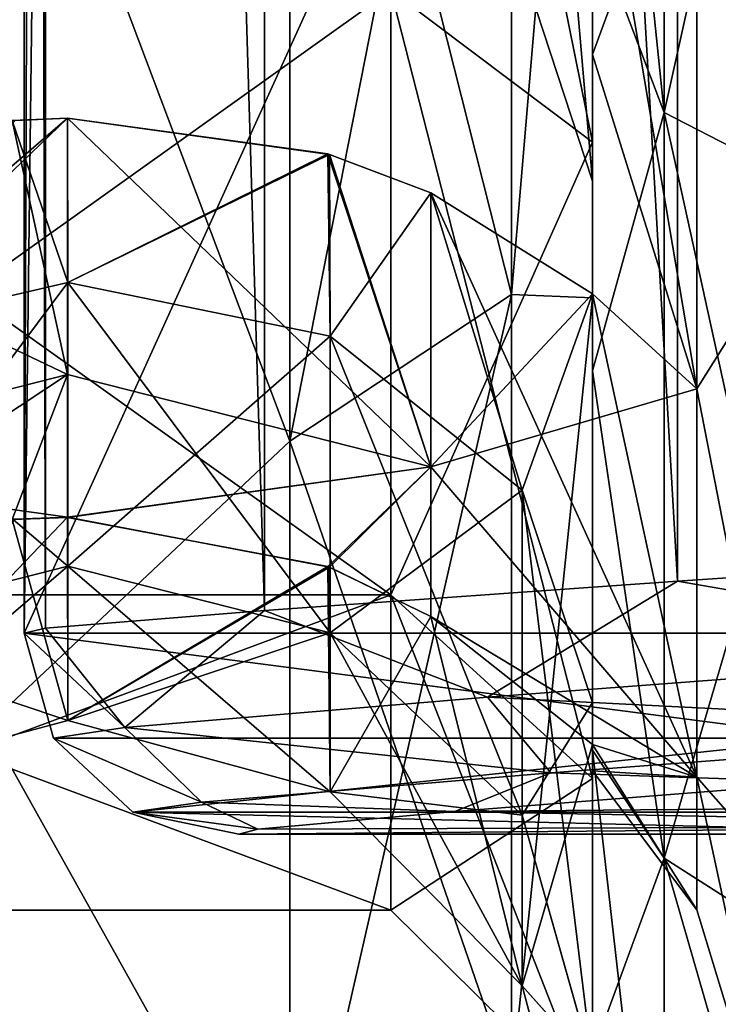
# Model space of a CAD drawing. Header units: metres. Extents: x -40 to 104, y -17 to 17.
# Tile 24 of 115: x 16.08 to 17.81, y -9.88 to -7.44. Entities that reach past the tile are written whole.
import ezdxf

# ---------------------------------------------------------------- set-up
doc = ezdxf.new("R2010")
doc.units = ezdxf.units.M
doc.layers.add('solid_122529', color=7, linetype='CONTINUOUS')

msp = doc.modelspace()

# ---------------------------------------------------------------- linework, layer by layer
at = {"layer": 'solid_122529'}
for points in [[(16.090889, -8.963816, 579.928162), (16.090889, 8.963816, 579.928162), (16.143139, 4.7, 579.43103)], [(16.143461, -8.951233, 581.341614), (16.090889, 8.963816, 579.928162), (16.090889, -8.963816, 579.928162)], [(16.143461, -8.951233, 581.341614), (16.143461, 8.951233, 581.341614), (16.090889, 8.963816, 579.928162)], [(16.686426, -8.907172, 582.867798), (16.686426, 8.907172, 582.867798), (16.143461, 8.951233, 581.341614)], [(16.143461, -8.951233, 581.341614), (16.686426, -8.907172, 582.867798), (16.143461, 8.951233, 581.341614)], [(17.710829, -8.834583, 584.160339), (17.710829, 8.834583, 584.160339), (16.686426, 8.907172, 582.867798)], [(16.686426, -8.907172, 582.867798), (17.710829, -8.834583, 584.160339), (16.686426, 8.907172, 582.867798)], [(19.098495, -8.741922, 585.048645), (19.098495, 8.741922, 585.048645), (17.710829, 8.834583, 584.160339)], [(17.710829, -8.834583, 584.160339), (19.098495, -8.741922, 585.048645), (17.710829, 8.834583, 584.160339)], [(16.090889, -8.963816, 579.928162), (16.143139, 4.7, 579.43103), (16.143139, -4.7, 579.43103)], [(16.090889, -8.963816, 579.928162), (18.024651, -4.7, 561.529602), (18.024651, -8.963816, 561.529602)], [(16.090889, -8.963816, 579.928162), (16.143139, -4.7, 579.43103), (18.024651, -4.7, 561.529602)], [(17, -5.271248, 8.202222), (17.5, -5.541327, 8.622795), (17.5, -7.745906, 6.712834)], [(17, -7.368558, 6.384892), (17, -5.271248, 8.202222), (17.5, -7.745906, 6.712834)], [(17, -5.271248, 1108.202271), (17.5, -5.541327, 1108.622803), (17.5, -7.745906, 1106.712891)], [(17, -7.368558, 1106.384888), (17, -5.271248, 1108.202271), (17.5, -7.745906, 1106.712891)], [(17.678095, -7.672081, 1108.660034), (17.678095, -5.376673, 1110.244385), (17.5, -7.203611, 1108.31311)], [(17.678095, -5.376673, 1089.755615), (17.678095, -7.672081, 1091.339966), (17.5, -5.946992, 1090.746216)], [(17.678095, -7.672081, 8.659989), (17.678095, -5.376673, 10.244394), (17.5, -7.203611, 8.313107)], [(17.678095, -5.376673, -10.244394), (17.678095, -7.672081, -8.659989), (17.5, -5.946992, -9.253789)], [(18.149515, -5.5472, 1110.569336), (17.678095, -5.376673, 1110.244385), (17.678095, -7.672081, 1108.660034)], [(18.149515, -7.915409, 1091.065308), (17.678095, -7.672081, 1091.339966), (17.678095, -5.376673, 1089.755615)], [(18.149515, -5.5472, 1089.430664), (18.149515, -7.915409, 1091.065308), (17.678095, -5.376673, 1089.755615)], [(18.149515, -5.5472, 10.569306), (17.678095, -5.376673, 10.244394), (17.678095, -7.672081, 8.659989)], [(18.149515, -7.915409, -8.934649), (17.678095, -7.672081, -8.659989), (17.678095, -5.376673, -10.244394)], [(18.149515, -5.5472, -10.569306), (18.149515, -7.915409, -8.934649), (17.678095, -5.376673, -10.244394)], [(17, -7.368558, -6.384892), (17.5, -7.745906, -6.712834), (17.5, -5.541327, -8.622795)], [(17, -7.368558, 1093.615112), (17.5, -7.745906, 1093.287109), (17.5, -5.541327, 1091.377197)], [(17.5, -5.541327, -8.622795), (17.5, -7.745906, -6.712834), (17.5, -5.748076, -9.960331)], [(17.5, -7.745906, 6.712834), (17.5, -5.541327, 8.622795), (17.5, -5.748075, 9.960332)], [(17.5, -5.541327, 1091.377197), (17.5, -7.745906, 1093.287109), (17.5, -5.748076, 1090.039673)], [(17.5, -7.745906, 1106.712891), (17.5, -5.541327, 1108.622803), (17.5, -5.748075, 1109.960327)], [(18.149515, -7.915409, 1108.934692), (18.149515, -5.5472, 1110.569336), (17.678095, -7.672081, 1108.660034)], [(18.149515, -7.915409, 8.934649), (18.149515, -5.5472, 10.569306), (17.678095, -7.672081, 8.659989)], [(17.299038, -5.692859, 10.846836), (16.749319, -5.948192, 11.333333), (16.749319, -8.487593, 9.580511)], [(17.299038, -8.123253, 9.169256), (17.299038, -5.692859, 10.846836), (16.749319, -8.487593, 9.580511)], [(17.299038, -5.692859, -10.846836), (17.299038, -8.123253, -9.169256), (16.749319, -5.948192, -11.333333)], [(17.299038, -5.692859, 1110.846802), (16.749319, -5.948192, 1111.333374), (16.749319, -8.487593, 1109.580566)], [(17.299038, -8.123253, 1109.169312), (17.299038, -5.692859, 1110.846802), (16.749319, -8.487593, 1109.580566)], [(17.299038, -5.692859, 1089.153198), (17.299038, -8.123253, 1090.830688), (16.749319, -5.948192, 1088.666626)], [(17.299038, -5.692859, -10.846836), (17.5, -5.748076, -9.960331), (17.299038, -8.123253, -9.169256)], [(17.299038, -8.123253, 9.169256), (17.5, -5.748075, 9.960332), (17.299038, -5.692859, 10.846836)], [(17.299038, -5.692859, 1089.153198), (17.5, -5.748076, 1090.039673), (17.299038, -8.123253, 1090.830688)], [(17.299038, -8.123253, 1109.169312), (17.5, -5.748075, 1109.960327), (17.299038, -5.692859, 1110.846802)], [(17.758846, -6.823649, 1106.823608), (18, -5.704078, 1108.875122), (18, -7.973166, 1106.908936)], [(17.758846, -6.823649, 1093.176392), (18, -7.973166, 1093.091064), (18, -5.704078, 1091.124878)], [(17.758846, -6.823649, 6.823649), (18, -5.704078, 8.875096), (18, -7.973166, 6.908911)], [(17.758846, -6.823649, -6.823649), (18, -7.973166, -6.908911), (18, -5.704078, -8.875096)], [(17.299038, -8.123253, 9.169256), (17.5, -8.131536, 8.131759), (17.5, -5.748075, 9.960332)], [(17.299038, -8.123253, 1109.169312), (17.5, -8.131536, 1108.131714), (17.5, -5.748075, 1109.960327)], [(17.299038, -8.123253, -9.169256), (17.5, -5.748076, -9.960331), (17.5, -8.131537, -8.131758)], [(17.299038, -8.123253, 1090.830688), (17.5, -5.748076, 1090.039673), (17.5, -8.131537, 1091.868286)], [(17.5, -7.745906, 6.712834), (17.5, -5.748075, 9.960332), (17.5, -8.131536, 8.131759)], [(17.5, -7.745906, 1106.712891), (17.5, -5.748075, 1109.960327), (17.5, -8.131536, 1108.131714)], [(17.5, -7.745906, -6.712834), (17.5, -8.131537, -8.131758), (17.5, -5.748076, -9.960331)], [(17.5, -7.745906, 1093.287109), (17.5, -8.131537, 1091.868286), (17.5, -5.748076, 1090.039673)], [(17.5, -7.842124, 1092.942749), (17.325731, -7.310009, 1093.323608), (17.325832, -5.81913, 1091.990601)], [(17.5, -7.842124, -7.057311), (17.325731, -7.310009, -6.676348), (17.325832, -5.81913, -8.009347)], [(17.5, -6.20119, 1091.464844), (17.5, -7.842124, 1092.942749), (17.325832, -5.81913, 1091.990601)], [(17.5, -6.20119, -8.535209), (17.5, -7.842124, -7.057311), (17.325832, -5.81913, -8.009347)], [(16.749319, -8.487593, 9.580511), (16.749319, -5.948192, 11.333333), (16, -6.499997, 11.258332)], [(16.749319, -5.948192, -11.333333), (16.749319, -8.487593, -9.580511), (16, -6.499997, -11.258332)], [(16.749319, -8.487593, 1109.580566), (16.749319, -5.948192, 1111.333374), (16, -6.499997, 1111.258301)], [(16.749319, -5.948192, 1088.666626), (16.749319, -8.487593, 1090.419434), (16, -6.499997, 1088.741699)], [(17.299038, -8.123253, -9.169256), (16.749319, -8.487593, -9.580511), (16.749319, -5.948192, -11.333333)], [(17.299038, -8.123253, 1090.830688), (16.749319, -8.487593, 1090.419434), (16.749319, -5.948192, 1088.666626)], [(17.678095, -7.672081, 1091.339966), (17.5, -7.203611, 1091.68689), (17.5, -5.946992, 1090.746216)], [(17.678095, -7.672081, -8.659989), (17.5, -7.203611, -8.313107), (17.5, -5.946992, -9.253789)], [(17.5, -6.201273, 1108.535156), (17.325731, -7.310009, 1106.676392), (17.5, -7.842124, 1107.057251)], [(17.5, -6.201273, 8.535148), (17.325731, -7.310009, 6.676348), (17.5, -7.842124, 7.057311)], [(17.5, -7.203611, 1091.68689), (17.5, -7.842124, 1092.942749), (17.5, -6.20119, 1091.464844)], [(17.5, -7.203611, -8.313107), (17.5, -7.842124, -7.057311), (17.5, -6.20119, -8.535209)], [(17.5, -7.203611, 1108.31311), (17.5, -6.201273, 1108.535156), (17.5, -7.842124, 1107.057251)], [(17.5, -7.203611, 8.313107), (17.5, -6.201273, 8.535148), (17.5, -7.842124, 7.057311)], [(16.749319, -8.487593, 9.580511), (16, -6.499997, 11.258332), (16, -9.192387, 9.192389)], [(16.749319, -8.487593, -9.580511), (16, -9.192387, -9.192389), (16, -6.499997, -11.258332)], [(16.749319, -8.487593, 1109.580566), (16, -6.499997, 1111.258301), (16, -9.192387, 1109.192383)], [(16.749319, -8.487593, 1090.419434), (16, -9.192387, 1090.807617), (16, -6.499997, 1088.741699)], [(17.5, -6.82864, 1093.679077), (17.325731, -7.310009, 1093.323608), (17.5, -7.842124, 1092.942749)], [(17.5, -6.82864, 1106.320923), (17.5, -7.842124, 1107.057251), (17.325731, -7.310009, 1106.676392)], [(17.5, -6.82864, -6.320972), (17.325731, -7.310009, -6.676348), (17.5, -7.842124, -7.057311)], [(17.5, -6.82864, 6.320972), (17.5, -7.842124, 7.057311), (17.325731, -7.310009, 6.676348)], [(17.758846, -6.823649, 1106.823608), (17.758846, -8.357229, 1104.825073), (17.5, -6.82864, 1106.320923)], [(17.758846, -6.823649, 1093.176392), (17.5, -6.82864, 1093.679077), (17.5, -7.527967, 1094.53064)], [(17.758846, -8.357229, 1095.174927), (17.758846, -6.823649, 1093.176392), (17.5, -7.527967, 1094.53064)], [(17.758846, -6.823649, 6.823649), (17.758846, -8.357229, 4.825048), (17.5, -6.82864, 6.320972)], [(17.758846, -6.823649, -6.823649), (17.5, -6.82864, -6.320972), (17.5, -7.527967, -5.469388)], [(17.758846, -8.357229, -4.825048), (17.758846, -6.823649, -6.823649), (17.5, -7.527967, -5.469388)], [(17.5, -7.527967, 1094.53064), (17.5, -6.82864, 1093.679077), (17.5, -7.842124, 1092.942749)], [(17.5, -6.82864, 1106.320923), (17.5, -7.527967, 1105.46936), (17.5, -7.842124, 1107.057251)], [(17.758846, -8.357229, 1104.825073), (17.5, -7.527967, 1105.46936), (17.5, -6.82864, 1106.320923)], [(17.5, -7.527967, -5.469388), (17.5, -6.82864, -6.320972), (17.5, -7.842124, -7.057311)], [(17.5, -6.82864, 6.320972), (17.5, -7.527967, 5.469388), (17.5, -7.842124, 7.057311)], [(17.758846, -8.357229, 4.825048), (17.5, -7.527967, 5.469388), (17.5, -6.82864, 6.320972)], [(17.758846, -6.823649, 1106.823608), (18, -7.973166, 1106.908936), (17.758846, -8.357229, 1104.825073)], [(17.758846, -8.357229, 1095.174927), (18, -7.973166, 1093.091064), (17.758846, -6.823649, 1093.176392)], [(17.758846, -6.823649, 6.823649), (18, -7.973166, 6.908911), (17.758846, -8.357229, 4.825048)], [(17.758846, -8.357229, -4.825048), (18, -7.973166, -6.908911), (17.758846, -6.823649, -6.823649)], [(17.5, -7.203611, 1091.68689), (17.5, -8.313107, 1092.796387), (17.5, -7.842124, 1092.942749)], [(17.5, -8.313107, 1107.203613), (17.5, -7.203611, 1108.31311), (17.5, -7.842124, 1107.057251)], [(17.678095, -7.672081, 1108.660034), (17.5, -7.203611, 1108.31311), (17.5, -8.313107, 1107.203613)], [(17.678095, -7.672081, 1091.339966), (17.5, -8.313107, 1092.796387), (17.5, -7.203611, 1091.68689)], [(17.5, -7.203611, -8.313107), (17.5, -8.313107, -7.203611), (17.5, -7.842124, -7.057311)], [(17.5, -8.313107, 7.203611), (17.5, -7.203611, 8.313107), (17.5, -7.842124, 7.057311)], [(17.678095, -7.672081, 8.659989), (17.5, -7.203611, 8.313107), (17.5, -8.313107, 7.203611)], [(17.678095, -7.672081, -8.659989), (17.5, -8.313107, -7.203611), (17.5, -7.203611, -8.313107)], [(14.9, -7.368558, 6.384892), (17, -7.368558, 6.384892), (17, -8.868912, 4.050296)], [(14.9, -8.868912, 4.050296), (14.9, -7.368558, 6.384892), (17, -8.868912, 4.050296)], [(14.9, -8.868912, -4.050296), (17, -8.868912, -4.050296), (17, -7.368558, -6.384892)], [(14.9, -7.368558, -6.384892), (14.9, -8.868912, -4.050296), (17, -7.368558, -6.384892)], [(14.9, -7.368558, 1106.384888), (17, -7.368558, 1106.384888), (17, -8.868912, 1104.050293)], [(14.9, -8.868912, 1104.050293), (14.9, -7.368558, 1106.384888), (17, -8.868912, 1104.050293)], [(14.9, -8.868912, 1095.949707), (17, -8.868912, 1095.949707), (17, -7.368558, 1093.615112)], [(14.9, -7.368558, 1093.615112), (14.9, -8.868912, 1095.949707), (17, -7.368558, 1093.615112)], [(17, -7.368558, 6.384892), (17.5, -7.745906, 6.712834), (17.5, -9.323927, 4.257521)], [(17, -8.868912, 4.050296), (17, -7.368558, 6.384892), (17.5, -9.323927, 4.257521)], [(17, -7.368558, -6.384892), (17, -8.868912, -4.050296), (17.5, -7.745906, -6.712834)], [(17, -7.368558, 1106.384888), (17.5, -7.745906, 1106.712891), (17.5, -9.323927, 1104.257568)], [(17, -8.868912, 1104.050293), (17, -7.368558, 1106.384888), (17.5, -9.323927, 1104.257568)], [(17, -7.368558, 1093.615112), (17, -8.868912, 1095.949707), (17.5, -7.745906, 1093.287109)], [(17.5, -8.121767, 1095.458862), (17.5, -7.527967, 1094.53064), (17.5, -7.842124, 1092.942749)], [(17.5, -7.527967, 1105.46936), (17.5, -8.121767, 1104.541138), (17.5, -7.842124, 1107.057251)], [(17.758846, -8.357229, 1104.825073), (17.5, -8.121767, 1104.541138), (17.5, -7.527967, 1105.46936)], [(17.758846, -8.357229, 1095.174927), (17.5, -7.527967, 1094.53064), (17.5, -8.121767, 1095.458862)], [(17.5, -8.121767, -4.541135), (17.5, -7.527967, -5.469388), (17.5, -7.842124, -7.057311)], [(17.5, -7.527967, 5.469388), (17.5, -8.121767, 4.541135), (17.5, -7.842124, 7.057311)], [(17.758846, -8.357229, 4.825048), (17.5, -8.121767, 4.541135), (17.5, -7.527967, 5.469388)], [(17.758846, -8.357229, -4.825048), (17.5, -7.527967, -5.469388), (17.5, -8.121767, -4.541135)], [(16.198603, -7.685857, 1095.817749), (16.068468, -7.691449, 1095.817871), (15.3, -8.551188, 1097.221558)], [(16.198114, -8.321862, 1097.296143), (16.198603, -7.685857, 1095.817749), (15.3, -8.551188, 1097.221558)], [(16.198603, -7.685857, -4.182304), (16.068468, -7.691449, -4.182155), (15.3, -8.551188, -2.778449)], [(16.198114, -8.321862, -2.703853), (16.198603, -7.685857, -4.182304), (15.3, -8.551188, -2.778449)], [(16.06085, -7.692019, 1104.182373), (16.198114, -8.321813, 1102.703979), (15.3, -7.89396, 1104.304443)], [(16.06085, -7.692019, 4.182322), (16.198114, -8.321813, 2.704005), (15.3, -7.89396, 4.304414)], [(16.198603, -7.685857, 1095.817749), (16.198772, -8.093658, 1095.521362), (15.55, -8.243884, 1095.433228)], [(16.198603, -7.685857, 1095.817749), (15.55, -8.243884, 1095.433228), (16.068468, -7.691449, 1095.817871)], [(16.198603, -7.685857, -4.182304), (16.198772, -8.093658, -4.478594), (15.55, -8.243884, -4.566741)], [(16.198603, -7.685857, -4.182304), (15.55, -8.243884, -4.566741), (16.068468, -7.691449, -4.182155)], [(16.06085, -7.692019, 1104.182373), (15.55, -8.243884, 1104.566772), (16.198774, -8.093656, 1104.478638)], [(16.06085, -7.692019, 4.182322), (15.55, -8.243884, 4.566741), (16.198774, -8.093656, 4.478592)], [(16.06085, -7.692019, 1104.182373), (16.198774, -8.093656, 1104.478638), (16.198313, -7.685868, 1104.182251)], [(16.06085, -7.692019, 1104.182373), (16.198313, -7.685868, 1104.182251), (16.198114, -8.321813, 1102.703979)], [(16.06085, -7.692019, 4.182322), (16.198774, -8.093656, 4.478592), (16.198313, -7.685868, 4.182303)], [(16.06085, -7.692019, 4.182322), (16.198313, -7.685868, 4.182303), (16.198114, -8.321813, 2.704005)], [(16.198114, -8.321862, 1097.296143), (17.099184, -8.550747, 1097.22168), (16.198603, -7.685857, 1095.817749)], [(16.198114, -8.321862, -2.703853), (17.099184, -8.550747, -2.778282), (16.198603, -7.685857, -4.182304)], [(16.198313, -7.685868, 1104.182251), (17.099184, -8.550733, 1102.77832), (16.198114, -8.321813, 1102.703979)], [(16.198313, -7.685868, 4.182303), (17.099184, -8.550733, 2.778325), (16.198114, -8.321813, 2.704005)], [(16.843855, -7.774857, 1104.267822), (16.198313, -7.685868, 1104.182251), (16.198774, -8.093656, 1104.478638)], [(16.843855, -7.774857, 1104.267822), (17.099184, -8.550733, 1102.77832), (16.198313, -7.685868, 1104.182251)], [(16.843855, -7.774857, 4.267851), (16.198313, -7.685868, 4.182303), (16.198774, -8.093656, 4.478592)], [(16.843855, -7.774857, 4.267851), (17.099184, -8.550733, 2.778325), (16.198313, -7.685868, 4.182303)], [(16.847637, -7.775996, 1095.731201), (16.198772, -8.093658, 1095.521362), (16.198603, -7.685857, 1095.817749)], [(16.847637, -7.775996, 1095.731201), (16.198603, -7.685857, 1095.817749), (17.099184, -8.550747, 1097.22168)], [(16.847637, -7.775996, -4.268802), (16.198772, -8.093658, -4.478594), (16.198603, -7.685857, -4.182304)], [(16.847637, -7.775996, -4.268802), (16.198603, -7.685857, -4.182304), (17.099184, -8.550747, -2.778282)], [(17.678095, -9.521615, 1106.572266), (17.678095, -7.672081, 1108.660034), (17.5, -8.313107, 1107.203613)], [(17.678095, -7.672081, 1091.339966), (17.678095, -9.521615, 1093.427734), (17.5, -8.313107, 1092.796387)], [(17.678095, -9.521615, 6.572297), (17.678095, -7.672081, 8.659989), (17.5, -8.313107, 7.203611)], [(17.678095, -7.672081, -8.659989), (17.678095, -9.521615, -6.572297), (17.5, -8.313107, -7.203611)], [(18.149515, -7.915409, 1108.934692), (17.678095, -7.672081, 1108.660034), (17.678095, -9.521615, 1106.572266)], [(18.149515, -9.823603, 1093.219238), (17.678095, -9.521615, 1093.427734), (17.678095, -7.672081, 1091.339966)], [(18.149515, -7.915409, 1091.065308), (18.149515, -9.823603, 1093.219238), (17.678095, -7.672081, 1091.339966)], [(18.149515, -7.915409, 8.934649), (17.678095, -7.672081, 8.659989), (17.678095, -9.521615, 6.572297)], [(18.149515, -9.823603, -6.780744), (17.678095, -9.521615, -6.572297), (17.678095, -7.672081, -8.659989)], [(18.149515, -7.915409, -8.934649), (18.149515, -9.823603, -6.780744), (17.678095, -7.672081, -8.659989)], [(17, -8.868912, -4.050296), (17.5, -9.323927, -4.257521), (17.5, -7.745906, -6.712834)], [(17, -8.868912, 1095.949707), (17.5, -9.323927, 1095.742432), (17.5, -7.745906, 1093.287109)], [(17.5, -7.745906, -6.712834), (17.5, -9.323927, -4.257521), (17.5, -8.131537, -8.131758)], [(17.5, -9.323927, 4.257521), (17.5, -7.745906, 6.712834), (17.5, -8.131536, 8.131759)], [(17.5, -7.745906, 1093.287109), (17.5, -9.323927, 1095.742432), (17.5, -8.131537, 1091.868286)], [(17.5, -9.323927, 1104.257568), (17.5, -7.745906, 1106.712891), (17.5, -8.131536, 1108.131714)], [(16.847637, -7.775996, 1095.731201), (16.849409, -8.226948, 1095.403564), (16.198772, -8.093658, 1095.521362)], [(16.847637, -7.775996, -4.268802), (16.849409, -8.226948, -4.596494), (16.198772, -8.093658, -4.478594)], [(16.843855, -7.774857, 1104.267822), (16.198774, -8.093656, 1104.478638), (16.849407, -8.226948, 1104.596436)], [(16.843855, -7.774857, 4.267851), (16.198774, -8.093656, 4.478592), (16.849407, -8.226948, 4.596495)], [(16.843855, -7.774857, 1104.267822), (16.849407, -8.226948, 1104.596436), (17.099577, -7.870931, 1104.345947)], [(16.843855, -7.774857, 1104.267822), (17.099577, -7.870931, 1104.345947), (17.099184, -8.550733, 1102.77832)], [(16.843855, -7.774857, 4.267851), (16.849407, -8.226948, 4.596495), (17.099577, -7.870931, 4.345931)], [(16.843855, -7.774857, 4.267851), (17.099577, -7.870931, 4.345931), (17.099184, -8.550733, 2.778325)], [(16.847637, -7.775996, 1095.731201), (17.099566, -7.870922, 1095.654053), (16.849409, -8.226948, 1095.403564)], [(16.847637, -7.775996, 1095.731201), (17.099184, -8.550747, 1097.22168), (17.099566, -7.870922, 1095.654053)], [(16.847637, -7.775996, -4.268802), (17.099566, -7.870922, -4.345924), (16.849409, -8.226948, -4.596494)], [(16.847637, -7.775996, -4.268802), (17.099184, -8.550747, -2.778282), (17.099566, -7.870922, -4.345924)], [(17.5, -8.121767, 1095.458862), (17.5, -7.842124, 1092.942749), (17.5, -8.313107, 1092.796387)], [(17.5, -8.121767, 1104.541138), (17.5, -8.313107, 1107.203613), (17.5, -7.842124, 1107.057251)], [(17.5, -8.121767, -4.541135), (17.5, -7.842124, -7.057311), (17.5, -8.313107, -7.203611)], [(17.5, -8.121767, 4.541135), (17.5, -8.313107, 7.203611), (17.5, -7.842124, 7.057311)], [(17.099577, -7.870931, 1104.345947), (16.849407, -8.226948, 1104.596436), (17.325731, -8.608501, 1104.88916)], [(17.099577, -7.870931, 4.345931), (16.849407, -8.226948, 4.596495), (17.325731, -8.608501, 4.889127)], [(17.099566, -7.870922, 1095.654053), (17.325731, -8.608501, 1095.11084), (16.849409, -8.226948, 1095.403564)], [(17.099566, -7.870922, -4.345924), (17.325731, -8.608501, -4.889127), (16.849409, -8.226948, -4.596494)], [(17.099566, -7.870922, 1095.654053), (17.099184, -8.550747, 1097.22168), (17.5, -8.121767, 1095.458862)], [(17.099566, -7.870922, -4.345924), (17.099184, -8.550747, -2.778282), (17.5, -8.121767, -4.541135)], [(17.758846, -9.321278, 1102.497681), (17.099184, -8.550733, 1102.77832), (17.099577, -7.870931, 1104.345947)], [(17.758846, -9.321278, 2.497629), (17.099184, -8.550733, 2.778325), (17.099577, -7.870931, 4.345931)], [(17.099566, -7.870922, 1095.654053), (17.5, -8.121767, 1095.458862), (17.325731, -8.608501, 1095.11084)], [(17.099566, -7.870922, -4.345924), (17.5, -8.121767, -4.541135), (17.325731, -8.608501, -4.889127)], [(17.099577, -7.870931, 1104.345947), (17.325731, -8.608501, 1104.88916), (17.5, -8.121767, 1104.541138)], [(17.758846, -9.321278, 1102.497681), (17.099577, -7.870931, 1104.345947), (17.5, -8.121767, 1104.541138)], [(17.099577, -7.870931, 4.345931), (17.325731, -8.608501, 4.889127), (17.5, -8.121767, 4.541135)], [(17.758846, -9.321278, 2.497629), (17.099577, -7.870931, 4.345931), (17.5, -8.121767, 4.541135)], [(16.198114, -8.321813, 1102.703979), (15.3, -8.551188, 1102.778442), (15.3, -7.89396, 1104.304443)], [(16.198114, -8.321813, 2.704005), (15.3, -8.551188, 2.778449), (15.3, -7.89396, 4.304414)], [(18.149515, -9.823603, 1106.780762), (18.149515, -7.915409, 1108.934692), (17.678095, -9.521615, 1106.572266)], [(18.149515, -9.823603, 6.780744), (18.149515, -7.915409, 8.934649), (17.678095, -9.521615, 6.572297)], [(17.758846, -8.357229, 1104.825073), (18, -7.973166, 1106.908936), (18, -9.5966, 1104.382813)], [(17.758846, -8.357229, 1095.174927), (18, -9.5966, 1095.617188), (18, -7.973166, 1093.091064)], [(17.758846, -8.357229, 4.825048), (18, -7.973166, 6.908911), (18, -9.5966, 4.382777)], [(17.758846, -8.357229, -4.825048), (18, -9.5966, -4.382777), (18, -7.973166, -6.908911)], [(16.198774, -8.093656, 1104.478638), (15.55, -8.243884, 1104.566772), (15.55, -8.963007, 1102.912231)], [(16.198639, -8.797369, 1102.858398), (16.198774, -8.093656, 1104.478638), (15.55, -8.963007, 1102.912231)], [(16.198774, -8.093656, 4.478592), (15.55, -8.243884, 4.566741), (15.55, -8.963007, 2.912258)], [(16.198639, -8.797369, 2.858427), (16.198774, -8.093656, 4.478592), (15.55, -8.963007, 2.912258)], [(16.198772, -8.093658, 1095.521362), (16.198639, -8.797362, 1097.141602), (15.55, -8.243884, 1095.433228)], [(16.198772, -8.093658, -4.478594), (16.198639, -8.797362, -2.858448), (15.55, -8.243884, -4.566741)], [(16.198639, -8.797369, 1102.858398), (16.849407, -8.226948, 1104.596436), (16.198774, -8.093656, 1104.478638)], [(16.198639, -8.797369, 2.858427), (16.849407, -8.226948, 4.596495), (16.198774, -8.093656, 4.478592)], [(16.849411, -8.962682, 1097.087891), (16.198639, -8.797362, 1097.141602), (16.198772, -8.093658, 1095.521362)], [(16.849411, -8.962682, -2.912159), (16.198639, -8.797362, -2.858448), (16.198772, -8.093658, -4.478594)], [(16.849411, -8.962682, 1097.087891), (16.198772, -8.093658, 1095.521362), (16.849409, -8.226948, 1095.403564)], [(16.849411, -8.962682, -2.912159), (16.198772, -8.093658, -4.478594), (16.849409, -8.226948, -4.596494)], [(17.299038, -8.123253, 9.169256), (16.749319, -8.487593, 9.580511), (16.749319, -10.533725, 7.270905)], [(17.299038, -10.081553, 6.958793), (17.299038, -8.123253, 9.169256), (16.749319, -10.533725, 7.270905)], [(17.299038, -8.123253, -9.169256), (17.299038, -10.081553, -6.958793), (16.749319, -8.487593, -9.580511)], [(17.299038, -8.123253, 1109.169312), (16.749319, -8.487593, 1109.580566), (16.749319, -10.533725, 1107.270874)], [(17.299038, -10.081553, 1106.95874), (17.299038, -8.123253, 1109.169312), (16.749319, -10.533725, 1107.270874)], [(17.299038, -8.123253, 1090.830688), (17.299038, -10.081553, 1093.04126), (16.749319, -8.487593, 1090.419434)], [(17.758846, -8.357229, 1095.174927), (17.5, -8.121767, 1095.458862), (17.099184, -8.550747, 1097.22168)], [(17.758846, -8.357229, -4.825048), (17.5, -8.121767, -4.541135), (17.099184, -8.550747, -2.778282)], [(17.299038, -8.123253, -9.169256), (17.5, -8.131537, -8.131758), (17.299038, -10.081553, -6.958793)], [(17.299038, -10.081553, 6.958793), (17.5, -8.131536, 8.131759), (17.299038, -8.123253, 9.169256)], [(17.299038, -8.123253, 1090.830688), (17.5, -8.131537, 1091.868286), (17.299038, -10.081553, 1093.04126)], [(17.299038, -10.081553, 1106.95874), (17.5, -8.131536, 1108.131714), (17.299038, -8.123253, 1109.169312)], [(17.299038, -10.081553, 6.958793), (17.5, -9.958553, 5.75096), (17.5, -8.131536, 8.131759)], [(17.299038, -10.081553, 1106.95874), (17.5, -9.958553, 1105.750977), (17.5, -8.131536, 1108.131714)], [(17.299038, -10.081553, -6.958793), (17.5, -8.131537, -8.131758), (17.5, -9.958554, -5.750959)], [(17.299038, -10.081553, 1093.04126), (17.5, -8.131537, 1091.868286), (17.5, -9.958554, 1094.249023)], [(17.5, -8.121767, 1095.458862), (17.5, -9.135251, 1094.722534), (17.325731, -8.608501, 1095.11084)], [(17.5, -8.121767, 1104.541138), (17.325731, -8.608501, 1104.88916), (17.5, -9.135251, 1105.277466)], [(17.5, -8.121767, -4.541135), (17.5, -9.135251, -5.277473), (17.325731, -8.608501, -4.889127)], [(17.5, -8.121767, 4.541135), (17.325731, -8.608501, 4.889127), (17.5, -9.135251, 5.277473)], [(17.5, -8.121767, 1095.458862), (17.5, -8.313107, 1092.796387), (17.5, -9.135251, 1094.722534)], [(17.5, -8.121767, 1104.541138), (17.5, -9.135251, 1105.277466), (17.5, -8.313107, 1107.203613)], [(17.758846, -8.357229, 1104.825073), (17.758846, -9.321278, 1102.497681), (17.5, -8.121767, 1104.541138)], [(17.5, -8.121767, -4.541135), (17.5, -8.313107, -7.203611), (17.5, -9.135251, -5.277473)], [(17.5, -8.121767, 4.541135), (17.5, -9.135251, 5.277473), (17.5, -8.313107, 7.203611)], [(17.758846, -8.357229, 4.825048), (17.758846, -9.321278, 2.497629), (17.5, -8.121767, 4.541135)], [(17.5, -9.323927, 4.257521), (17.5, -8.131536, 8.131759), (17.5, -9.958553, 5.75096)], [(17.5, -9.323927, 1104.257568), (17.5, -8.131536, 1108.131714), (17.5, -9.958553, 1105.750977)], [(17.5, -9.323927, -4.257521), (17.5, -9.958554, -5.750959), (17.5, -8.131537, -8.131758)], [(17.5, -9.323927, 1095.742432), (17.5, -9.958554, 1094.249023), (17.5, -8.131537, 1091.868286)], [(16.198639, -8.797369, 1102.858398), (16.849411, -8.962686, 1102.912109), (16.849407, -8.226948, 1104.596436)], [(16.198639, -8.797369, 2.858427), (16.849411, -8.962686, 2.912146), (16.849407, -8.226948, 4.596495)], [(16.849411, -8.962686, 1102.912109), (17.325731, -8.608501, 1104.88916), (16.849407, -8.226948, 1104.596436)], [(16.849411, -8.962686, 2.912146), (17.325731, -8.608501, 4.889127), (16.849407, -8.226948, 4.596495)], [(17.325832, -9.415551, 1096.940674), (16.849411, -8.962682, 1097.087891), (16.849409, -8.226948, 1095.403564)], [(17.325832, -9.415551, 1096.940674), (16.849409, -8.226948, 1095.403564), (17.325731, -8.608501, 1095.11084)], [(17.325832, -9.415551, -3.059299), (16.849411, -8.962682, -2.912159), (16.849409, -8.226948, -4.596494)], [(17.325832, -9.415551, -3.059299), (16.849409, -8.226948, -4.596494), (17.325731, -8.608501, -4.889127)], [(16.198639, -8.797362, 1097.141602), (15.55, -8.963007, 1097.087769), (15.55, -8.243884, 1095.433228)], [(16.198639, -8.797362, -2.858448), (15.55, -8.963007, -2.912258), (15.55, -8.243884, -4.566741)], [(16.198114, -8.321813, 1102.703979), (16.198603, -8.676286, 1101.134033), (15.3, -8.551188, 1102.778442)], [(16.198114, -8.321813, 2.704005), (16.198603, -8.676286, 1.134078), (15.3, -8.551188, 2.778449)], [(16.198114, -8.321862, 1097.296143), (15.3, -8.551188, 1097.221558), (15.3, -8.916419, 1098.842407)], [(16.06085, -8.681281, 1098.862305), (16.198114, -8.321862, 1097.296143), (15.3, -8.916419, 1098.842407)], [(16.198114, -8.321862, -2.703853), (15.3, -8.551188, -2.778449), (15.3, -8.916419, -1.157609)], [(16.06085, -8.681281, -1.137685), (16.198114, -8.321862, -2.703853), (15.3, -8.916419, -1.157609)], [(16.06085, -8.681281, 1098.862305), (16.198313, -8.676294, 1098.865967), (16.198114, -8.321862, 1097.296143)], [(16.06085, -8.681281, -1.137685), (16.198313, -8.676294, -1.134086), (16.198114, -8.321862, -2.703853)], [(16.198114, -8.321813, 1102.703979), (17.099184, -8.550733, 1102.77832), (16.198603, -8.676286, 1101.134033)], [(16.198114, -8.321813, 2.704005), (17.099184, -8.550733, 2.778325), (16.198603, -8.676286, 1.134078)], [(16.198313, -8.676294, 1098.865967), (17.099184, -8.550747, 1097.22168), (16.198114, -8.321862, 1097.296143)], [(16.198313, -8.676294, -1.134086), (17.099184, -8.550747, -2.778282), (16.198114, -8.321862, -2.703853)], [(17.5, -8.313107, 1092.796387), (17.5, -9.253789, 1094.052979), (17.5, -9.135251, 1094.722534)], [(17.5, -9.253789, 1105.947021), (17.5, -8.313107, 1107.203613), (17.5, -9.135251, 1105.277466)], [(17.678095, -9.521615, 1106.572266), (17.5, -8.313107, 1107.203613), (17.5, -9.253789, 1105.947021)], [(17.678095, -9.521615, 1093.427734), (17.5, -9.253789, 1094.052979), (17.5, -8.313107, 1092.796387)], [(17.5, -8.313107, -7.203611), (17.5, -9.253789, -5.946992), (17.5, -9.135251, -5.277473)], [(17.5, -9.253789, 5.946992), (17.5, -8.313107, 7.203611), (17.5, -9.135251, 5.277473)], [(17.678095, -9.521615, 6.572297), (17.5, -8.313107, 7.203611), (17.5, -9.253789, 5.946992)], [(17.678095, -9.521615, -6.572297), (17.5, -9.253789, -5.946992), (17.5, -8.313107, -7.203611)], [(17.758846, -9.321278, 1097.502319), (17.758846, -8.357229, 1095.174927), (17.099184, -8.550747, 1097.22168)], [(17.758846, -9.321278, -2.497629), (17.758846, -8.357229, -4.825048), (17.099184, -8.550747, -2.778282)], [(17.758846, -8.357229, 1104.825073), (18, -9.5966, 1104.382813), (17.758846, -9.321278, 1102.497681)], [(17.758846, -9.321278, 1097.502319), (18, -9.5966, 1095.617188), (17.758846, -8.357229, 1095.174927)], [(17.758846, -8.357229, 4.825048), (18, -9.5966, 4.382777), (17.758846, -9.321278, 2.497629)], [(17.758846, -9.321278, -2.497629), (18, -9.5966, -4.382777), (17.758846, -8.357229, -4.825048)], [(16.749319, -10.533725, 7.270905), (16.749319, -8.487593, 9.580511), (16, -9.192387, 9.192389)], [(16.749319, -8.487593, -9.580511), (16.749319, -10.533725, -7.270905), (16, -9.192387, -9.192389)], [(16.749319, -10.533725, 1107.270874), (16.749319, -8.487593, 1109.580566), (16, -9.192387, 1109.192383)], [(16.749319, -8.487593, 1090.419434), (16.749319, -10.533725, 1092.729126), (16, -9.192387, 1090.807617)], [(17.299038, -10.081553, -6.958793), (16.749319, -10.533725, -7.270905), (16.749319, -8.487593, -9.580511)], [(17.299038, -10.081553, 1093.04126), (16.749319, -10.533725, 1092.729126), (16.749319, -8.487593, 1090.419434)], [(16.198603, -8.676286, 1101.134033), (16.068468, -8.680721, 1101.137451), (15.3, -8.551188, 1102.778442)], [(16.198603, -8.676286, 1.134078), (16.068468, -8.680721, 1.137486), (15.3, -8.551188, 2.778449)], [(16.843855, -8.798571, 1098.882813), (17.099184, -8.550747, 1097.22168), (16.198313, -8.676294, 1098.865967)], [(16.843855, -8.798571, -1.117182), (17.099184, -8.550747, -2.778282), (16.198313, -8.676294, -1.134086)], [(16.847637, -8.800052, 1101.117065), (16.198603, -8.676286, 1101.134033), (17.099184, -8.550733, 1102.77832)], [(16.847637, -8.800052, 1.117083), (16.198603, -8.676286, 1.134078), (17.099184, -8.550733, 2.778325)], [(16.843855, -8.798571, 1098.882813), (17.099577, -8.922191, 1098.889526), (17.099184, -8.550747, 1097.22168)], [(16.843855, -8.798571, -1.117182), (17.099577, -8.922191, -1.110485), (17.099184, -8.550747, -2.778282)], [(16.847637, -8.800052, 1101.117065), (17.099184, -8.550733, 1102.77832), (17.099566, -8.92218, 1101.110474)], [(16.847637, -8.800052, 1.117083), (17.099184, -8.550733, 2.778325), (17.099566, -8.92218, 1.110486)], [(17.758846, -9.321278, 1102.497681), (17.099566, -8.92218, 1101.110474), (17.099184, -8.550733, 1102.77832)], [(17.758846, -9.321278, 2.497629), (17.099566, -8.92218, 1.110486), (17.099184, -8.550733, 2.778325)], [(17.758846, -9.321278, 1097.502319), (17.099184, -8.550747, 1097.22168), (17.099577, -8.922191, 1098.889526)], [(17.758846, -9.321278, -2.497629), (17.099184, -8.550747, -2.778282), (17.099577, -8.922191, -1.110485)], [(16.849411, -8.962686, 1102.912109), (17.325832, -9.415552, 1103.059326), (17.325731, -8.608501, 1104.88916)], [(16.849411, -8.962686, 2.912146), (17.325832, -9.415552, 3.059297), (17.325731, -8.608501, 4.889127)], [(17.5, -10.03448, 1096.742676), (17.325832, -9.415551, 1096.940674), (17.325731, -8.608501, 1095.11084)], [(17.5, -10.03448, 1096.742676), (17.325731, -8.608501, 1095.11084), (17.5, -9.135251, 1094.722534)], [(17.325731, -8.608501, 1104.88916), (17.325832, -9.415552, 1103.059326), (17.5, -9.135251, 1105.277466)], [(17.5, -10.03448, -3.257279), (17.325832, -9.415551, -3.059299), (17.325731, -8.608501, -4.889127)], [(17.5, -10.03448, -3.257279), (17.325731, -8.608501, -4.889127), (17.5, -9.135251, -5.277473)], [(17.325731, -8.608501, 4.889127), (17.325832, -9.415552, 3.059297), (17.5, -9.135251, 5.277473)], [(16.198603, -8.676286, 1101.134033), (16.198772, -9.180359, 1101.134033), (15.55, -9.353705, 1101.151123)], [(16.198603, -8.676286, 1101.134033), (15.55, -9.353705, 1101.151123), (16.068468, -8.680721, 1101.137451)], [(16.198603, -8.676286, 1.134078), (16.198772, -9.180359, 1.134074), (15.55, -9.353705, 1.151062)], [(16.198603, -8.676286, 1.134078), (15.55, -9.353705, 1.151062), (16.068468, -8.680721, 1.137486)], [(16.06085, -8.681281, 1098.862305), (15.55, -9.353705, 1098.848877), (16.198774, -9.180355, 1098.865967)], [(16.06085, -8.681281, -1.137685), (15.55, -9.353705, -1.151062), (16.198774, -9.180355, -1.134074)], [(16.06085, -8.681281, 1098.862305), (16.198774, -9.180355, 1098.865967), (16.198313, -8.676294, 1098.865967)], [(16.06085, -8.681281, -1.137685), (16.198774, -9.180355, -1.134074), (16.198313, -8.676294, -1.134086)], [(16.843855, -8.798571, 1098.882813), (16.198313, -8.676294, 1098.865967), (16.198774, -9.180355, 1098.865967)], [(16.843855, -8.798571, -1.117182), (16.198313, -8.676294, -1.134086), (16.198774, -9.180355, -1.134074)], [(16.847637, -8.800052, 1101.117065), (16.198772, -9.180359, 1101.134033), (16.198603, -8.676286, 1101.134033)], [(16.847637, -8.800052, 1.117083), (16.198772, -9.180359, 1.134074), (16.198603, -8.676286, 1.134078)], [(18.722876, -9.01028, 584.798828), (19.098495, -8.741922, 585.048645), (17.710829, -8.834583, 584.160339)], [(16.198639, -8.797362, 1097.141602), (16.198774, -9.180355, 1098.865967), (15.55, -8.963007, 1097.087769)], [(16.198639, -8.797362, -2.858448), (16.198774, -9.180355, -1.134074), (15.55, -8.963007, -2.912258)], [(16.198639, -8.797369, 1102.858398), (15.55, -8.963007, 1102.912231), (15.55, -9.353705, 1101.151123)], [(16.198639, -8.797369, 1102.858398), (15.55, -9.353705, 1101.151123), (16.198772, -9.180359, 1101.134033)], [(16.198639, -8.797369, 2.858427), (15.55, -8.963007, 2.912258), (15.55, -9.353705, 1.151062)], [(16.198639, -8.797369, 2.858427), (15.55, -9.353705, 1.151062), (16.198772, -9.180359, 1.134074)], [(16.849407, -9.357492, 1098.882935), (16.198774, -9.180355, 1098.865967), (16.198639, -8.797362, 1097.141602)], [(16.849411, -8.962682, 1097.087891), (16.849407, -9.357492, 1098.882935), (16.198639, -8.797362, 1097.141602)], [(16.849407, -9.357492, -1.117036), (16.198774, -9.180355, -1.134074), (16.198639, -8.797362, -2.858448)], [(16.849411, -8.962682, -2.912159), (16.849407, -9.357492, -1.117036), (16.198639, -8.797362, -2.858448)], [(16.198639, -8.797369, 1102.858398), (16.198772, -9.180359, 1101.134033), (16.849411, -8.962686, 1102.912109)], [(16.198639, -8.797369, 2.858427), (16.198772, -9.180359, 1.134074), (16.849411, -8.962686, 2.912146)], [(16.847637, -8.800052, 1101.117065), (16.849409, -9.357491, 1101.117065), (16.198772, -9.180359, 1101.134033)], [(16.847637, -8.800052, 1.117083), (16.849409, -9.357491, 1.117036), (16.198772, -9.180359, 1.134074)], [(16.843855, -8.798571, 1098.882813), (16.198774, -9.180355, 1098.865967), (16.849407, -9.357492, 1098.882935)], [(16.843855, -8.798571, -1.117182), (16.198774, -9.180355, -1.134074), (16.849407, -9.357492, -1.117036)], [(16.843855, -8.798571, 1098.882813), (16.849407, -9.357492, 1098.882935), (17.099577, -8.922191, 1098.889526)], [(16.843855, -8.798571, -1.117182), (16.849407, -9.357492, -1.117036), (17.099577, -8.922191, -1.110485)], [(16.847637, -8.800052, 1101.117065), (17.099566, -8.92218, 1101.110474), (16.849409, -9.357491, 1101.117065)], [(16.847637, -8.800052, 1.117083), (17.099566, -8.92218, 1.110486), (16.849409, -9.357491, 1.117036)], [(17.23987, -9.12242, 583.56665), (17.710829, -8.834583, 584.160339), (16.686426, -8.907172, 582.867798)], [(17.23987, -9.12242, 583.56665), (18.722876, -9.01028, 584.798828), (17.710829, -8.834583, 584.160339)], [(14.9, -8.868912, 4.050296), (17, -8.868912, 4.050296), (17, -9.650759, 1.38757)], [(14.9, -9.650759, 1.38757), (14.9, -8.868912, 4.050296), (17, -9.650759, 1.38757)], [(14.9, -9.650759, -1.38757), (17, -9.650759, -1.38757), (17, -8.868912, -4.050296)], [(14.9, -8.868912, -4.050296), (14.9, -9.650759, -1.38757), (17, -8.868912, -4.050296)], [(14.9, -8.868912, 1104.050293), (17, -8.868912, 1104.050293), (17, -9.650759, 1101.387573)], [(14.9, -9.650759, 1101.387573), (14.9, -8.868912, 1104.050293), (17, -9.650759, 1101.387573)], [(14.9, -9.650759, 1098.612427), (17, -9.650759, 1098.612427), (17, -8.868912, 1095.949707)], [(14.9, -8.868912, 1095.949707), (14.9, -9.650759, 1098.612427), (17, -8.868912, 1095.949707)], [(17, -8.868912, 4.050296), (17.5, -9.323927, 4.257521), (17.5, -10.145587, 1.458222)], [(17, -9.650759, 1.38757), (17, -8.868912, 4.050296), (17.5, -10.145587, 1.458222)], [(17, -8.868912, -4.050296), (17, -9.650759, -1.38757), (17.5, -9.323927, -4.257521)], [(17, -8.868912, 1104.050293), (17.5, -9.323927, 1104.257568), (17.5, -10.145587, 1101.458252)], [(17, -9.650759, 1101.387573), (17, -8.868912, 1104.050293), (17.5, -10.145587, 1101.458252)], [(17, -8.868912, 1095.949707), (17, -9.650759, 1098.612427), (17.5, -9.323927, 1095.742432)], [(16.340427, -9.197453, 581.858887), (16.686426, -8.907172, 582.867798), (16.143461, -8.951233, 581.341614)], [(16.340427, -9.197453, 581.858887), (17.23987, -9.12242, 583.56665), (16.686426, -8.907172, 582.867798)], [(17.099577, -8.922191, 1098.889526), (16.849407, -9.357492, 1098.882935), (17.325731, -9.838181, 1098.895386)], [(17.099577, -8.922191, -1.110485), (16.849407, -9.357492, -1.117036), (17.325731, -9.838181, -1.104563)], [(17.099566, -8.92218, 1101.110474), (17.325731, -9.838181, 1101.104614), (16.849409, -9.357491, 1101.117065)], [(17.099566, -8.92218, 1.110486), (17.325731, -9.838181, 1.104563), (16.849409, -9.357491, 1.117036)], [(17.099566, -8.92218, 1101.110474), (17.5, -9.23986, 1101.099976), (17.325731, -9.838181, 1101.104614)], [(17.758846, -9.321278, 1102.497681), (17.5, -9.23986, 1101.099976), (17.099566, -8.92218, 1101.110474)], [(17.099566, -8.92218, 1.110486), (17.5, -9.23986, 1.1), (17.325731, -9.838181, 1.104563)], [(17.758846, -9.321278, 2.497629), (17.5, -9.23986, 1.1), (17.099566, -8.92218, 1.110486)], [(17.099577, -8.922191, 1098.889526), (17.325731, -9.838181, 1098.895386), (17.5, -9.23986, 1098.900024)], [(17.758846, -9.321278, 1097.502319), (17.099577, -8.922191, 1098.889526), (17.5, -9.23986, 1098.900024)], [(17.099577, -8.922191, -1.110485), (17.325731, -9.838181, -1.104563), (17.5, -9.23986, -1.1)], [(17.758846, -9.321278, -2.497629), (17.099577, -8.922191, -1.110485), (17.5, -9.23986, -1.1)], [(16.198774, -9.180355, 1098.865967), (15.55, -9.353705, 1098.848877), (15.55, -8.963007, 1097.087769)], [(16.198774, -9.180355, -1.134074), (15.55, -9.353705, -1.151062), (15.55, -8.963007, -2.912258)], [(16.340427, -9.197453, 581.858887), (16.143461, -8.951233, 581.341614), (16.090889, -8.963816, 579.928162)], [(18.097178, -9.223828, 561.537231), (16.090889, -8.963816, 579.928162), (18.024651, -8.963816, 561.529602)], [(16.163397, -9.223823, 579.935913), (16.340427, -9.197453, 581.858887), (16.090889, -8.963816, 579.928162)], [(18.097178, -9.223828, 561.537231), (16.163397, -9.223823, 579.935913), (16.090889, -8.963816, 579.928162)], [(16.198772, -9.180359, 1101.134033), (16.849409, -9.357491, 1101.117065), (16.849411, -8.962686, 1102.912109)], [(16.198772, -9.180359, 1.134074), (16.849409, -9.357491, 1.117036), (16.849411, -8.962686, 2.912146)], [(17.325731, -9.838181, 1098.895386), (16.849407, -9.357492, 1098.882935), (16.849411, -8.962682, 1097.087891)], [(17.325731, -9.838181, -1.104563), (16.849407, -9.357492, -1.117036), (16.849411, -8.962682, -2.912159)], [(16.849411, -8.962686, 1102.912109), (16.849409, -9.357491, 1101.117065), (17.325832, -9.415552, 1103.059326)], [(16.849411, -8.962686, 2.912146), (16.849409, -9.357491, 1.117036), (17.325832, -9.415552, 3.059297)], [(17.325832, -9.415551, 1096.940674), (17.325731, -9.838181, 1098.895386), (16.849411, -8.962682, 1097.087891)], [(17.325832, -9.415551, -3.059299), (17.325731, -9.838181, -1.104563), (16.849411, -8.962682, -2.912159)], [(18.824196, -9.202531, 584.638123), (18.722876, -9.01028, 584.798828), (17.23987, -9.12242, 583.56665)], [(17.396366, -9.310498, 583.451721), (17.23987, -9.12242, 583.56665), (16.340427, -9.197453, 581.858887)], [(17.396366, -9.310498, 583.451721), (18.824196, -9.202531, 584.638123), (17.23987, -9.12242, 583.56665)], [(17.325832, -9.415552, 1103.059326), (17.5, -10.033992, 1103.259399), (17.5, -9.135251, 1105.277466)], [(17.325832, -9.415552, 3.059297), (17.5, -10.033992, 3.259379), (17.5, -9.135251, 5.277473)], [(17.5, -10.006008, 1095.430542), (17.5, -10.03448, 1096.742676), (17.5, -9.135251, 1094.722534)], [(17.5, -9.253789, 1094.052979), (17.5, -10.006008, 1095.430542), (17.5, -9.135251, 1094.722534)], [(17.5, -9.253789, 1105.947021), (17.5, -9.135251, 1105.277466), (17.5, -10.033992, 1103.259399)], [(17.5, -10.006008, -4.569434), (17.5, -10.03448, -3.257279), (17.5, -9.135251, -5.277473)], [(17.5, -9.253789, -5.946992), (17.5, -10.006008, -4.569434), (17.5, -9.135251, -5.277473)], [(17.5, -9.253789, 5.946992), (17.5, -9.135251, 5.277473), (17.5, -10.033992, 3.259379)], [(16.749319, -10.533725, 7.270905), (16, -9.192387, 9.192389), (16, -11.258329, 6.500001)], [(16.749319, -10.533725, -7.270905), (16, -11.258329, -6.500001), (16, -9.192387, -9.192389)], [(16.749319, -10.533725, 1107.270874), (16, -9.192387, 1109.192383), (16, -11.258329, 1106.5)], [(16.749319, -10.533725, 1092.729126), (16, -11.258329, 1093.5), (16, -9.192387, 1090.807617)], [(16.53047, -9.382733, 581.807678), (16.340427, -9.197453, 581.858887), (16.163397, -9.223823, 579.935913)], [(16.53047, -9.382733, 581.807678), (17.396366, -9.310498, 583.451721), (16.340427, -9.197453, 581.858887)], [(17.396366, -9.310498, 583.451721), (18.08116, -9.33334, 583.792908), (18.824196, -9.202531, 584.638123)], [(16.360054, -9.408117, 579.956543), (16.53047, -9.382733, 581.807678), (16.163397, -9.223823, 579.935913)], [(18.097178, -9.223828, 561.537231), (16.360054, -9.408117, 579.956543), (16.163397, -9.223823, 579.935913)], [(18.097178, -9.223828, 561.537231), (18.293837, -9.408121, 561.557922), (16.360054, -9.408117, 579.956543)], [(17.5, -9.23986, 1098.900024), (17.325731, -9.838181, 1098.895386), (17.5, -10.492595, 1098.900024)], [(17.5, -9.23986, 1101.099976), (17.5, -10.492595, 1101.099976), (17.325731, -9.838181, 1101.104614)], [(17.5, -9.23986, -1.1), (17.325731, -9.838181, -1.104563), (17.5, -10.492595, -1.1)], [(17.5, -9.23986, 1.1), (17.5, -10.492595, 1.1), (17.325731, -9.838181, 1.104563)], [(17.5, -9.23986, 1101.099976), (17.5, -10.492595, 1098.900024), (17.5, -10.492595, 1101.099976)], [(17.5, -9.305079, 1100), (17.5, -9.23986, 1098.900024), (17.5, -10.492595, 1098.900024)], [(17.5, -9.23986, 1101.099976), (17.5, -9.305079, 1100), (17.5, -10.492595, 1098.900024)], [(17.758846, -9.321278, 1097.502319), (17.5, -9.23986, 1098.900024), (17.5, -9.305079, 1100)], [(17.758846, -9.650097, 1100), (17.5, -9.305079, 1100), (17.5, -9.23986, 1101.099976)], [(17.758846, -9.321278, 1102.497681), (17.758846, -9.650097, 1100), (17.5, -9.23986, 1101.099976)], [(17.5, -9.23986, 1.1), (17.5, -10.492595, -1.1), (17.5, -10.492595, 1.1)], [(17.5, -9.305079), (17.5, -9.23986, -1.1), (17.5, -10.492595, -1.1)], [(17.5, -9.23986, 1.1), (17.5, -9.305079), (17.5, -10.492595, -1.1)], [(17.758846, -9.321278, -2.497629), (17.5, -9.23986, -1.1), (17.5, -9.305079)], [(17.758846, -9.650097), (17.5, -9.305079), (17.5, -9.23986, 1.1)], [(17.758846, -9.321278, 2.497629), (17.758846, -9.650097), (17.5, -9.23986, 1.1)], [(17.5, -10.006008, 1104.569458), (17.5, -9.253789, 1105.947021), (17.5, -10.033992, 1103.259399)], [(17.678095, -9.521615, 1106.572266), (17.5, -9.253789, 1105.947021), (17.5, -10.006008, 1104.569458)], [(17.678095, -10.817788, 1095.897339), (17.5, -10.006008, 1095.430542), (17.5, -9.253789, 1094.052979)], [(17.678095, -9.521615, 1093.427734), (17.678095, -10.817788, 1095.897339), (17.5, -9.253789, 1094.052979)], [(17.5, -10.006008, 4.569434), (17.5, -9.253789, 5.946992), (17.5, -10.033992, 3.259379)], [(17.678095, -9.521615, 6.572297), (17.5, -9.253789, 5.946992), (17.5, -10.006008, 4.569434)], [(17.678095, -10.817788, -4.102646), (17.5, -10.006008, -4.569434), (17.5, -9.253789, -5.946992)], [(17.678095, -9.521615, -6.572297), (17.678095, -10.817788, -4.102646), (17.5, -9.253789, -5.946992)], [(17.758846, -9.650097, 1100), (17.758846, -9.321278, 1097.502319), (17.5, -9.305079, 1100)], [(17.758846, -9.650097), (17.758846, -9.321278, -2.497629), (17.5, -9.305079)], [(16.53047, -9.382733, 581.807678), (17.159081, -9.405969, 582.629456), (17.396366, -9.310498, 583.451721)], [(17, -9.650759, -1.38757), (17.5, -10.145587, -1.458222), (17.5, -9.323927, -4.257521)], [(17, -9.650759, 1098.612427), (17.5, -10.145587, 1098.541748), (17.5, -9.323927, 1095.742432)], [(17.396366, -9.310498, 583.451721), (17.159081, -9.405969, 582.629456), (18.08116, -9.33334, 583.792908)], [(17.5, -9.323927, -4.257521), (17.5, -10.145587, -1.458222), (17.5, -9.958554, -5.750959)], [(17.5, -10.145587, 1.458222), (17.5, -9.323927, 4.257521), (17.5, -9.958553, 5.75096)], [(17.5, -9.323927, 1095.742432), (17.5, -10.145587, 1098.541748), (17.5, -9.958554, 1094.249023)], [(17.5, -10.145587, 1101.458252), (17.5, -9.323927, 1104.257568), (17.5, -9.958553, 1105.750977)], [(17.758846, -9.321278, 1102.497681), (18, -9.5966, 1104.382813), (18, -10.442726, 1101.501221)], [(17.758846, -9.321278, 1102.497681), (18, -10.442726, 1101.501221), (17.758846, -9.650097, 1100)], [(17.758846, -9.321278, 1097.502319), (18, -10.442726, 1098.498779), (18, -9.5966, 1095.617188)], [(17.758846, -9.650097, 1100), (18, -10.442726, 1098.498779), (17.758846, -9.321278, 1097.502319)], [(17.758846, -9.321278, 2.497629), (18, -9.5966, 4.382777), (18, -10.442726, 1.501209)], [(17.758846, -9.321278, 2.497629), (18, -10.442726, 1.501209), (17.758846, -9.650097)], [(17.758846, -9.321278, -2.497629), (18, -10.442726, -1.501209), (18, -9.5966, -4.382777)], [(17.758846, -9.650097), (18, -10.442726, -1.501209), (17.758846, -9.321278, -2.497629)], [(18.08116, -9.33334, 583.792908), (17.159081, -9.405969, 582.629456), (20.014967, -9.380829, 558.897034)], [(16.849409, -9.357491, 1101.117065), (17.325731, -9.838181, 1101.104614), (17.325832, -9.415552, 1103.059326)], [(16.849409, -9.357491, 1.117036), (17.325731, -9.838181, 1.104563), (17.325832, -9.415552, 3.059297)], [(16.360054, -9.408117, 579.956543), (16.669834, -9.450034, 581.255737), (16.53047, -9.382733, 581.807678)], [(16.53047, -9.382733, 581.807678), (16.669834, -9.450034, 581.255737), (17.159081, -9.405969, 582.629456)], [(17.159081, -9.405969, 582.629456), (19.018024, -9.441384, 560.097595), (20.014967, -9.380829, 558.897034)], [(16.360054, -9.408117, 579.956543), (18.556599, -9.462598, 561.58551), (16.622824, -9.462598, 579.984192)], [(18.293837, -9.408121, 561.557922), (18.556599, -9.462598, 561.58551), (16.360054, -9.408117, 579.956543)], [(16.360054, -9.408117, 579.956543), (16.622824, -9.462598, 579.984192), (16.669834, -9.450034, 581.255737)], [(17.159081, -9.405969, 582.629456), (16.669834, -9.450034, 581.255737), (19.018024, -9.441384, 560.097595)], [(17.5, -10.03448, 1096.742676), (17.325731, -9.838181, 1098.895386), (17.325832, -9.415551, 1096.940674)], [(17.5, -10.03448, -3.257279), (17.325731, -9.838181, -1.104563), (17.325832, -9.415551, -3.059299)], [(17.325832, -9.415552, 1103.059326), (17.325731, -9.838181, 1101.104614), (17.5, -10.033992, 1103.259399)], [(17.325832, -9.415552, 3.059297), (17.325731, -9.838181, 1.104563), (17.5, -10.033992, 3.259379)], [(16.622824, -9.462598, 579.984192), (18.556599, -9.462598, 561.58551), (19.018024, -9.441384, 560.097595)], [(16.669834, -9.450034, 581.255737), (16.622824, -9.462598, 579.984192), (19.018024, -9.441384, 560.097595)], [(17.678095, -10.817788, 1104.102661), (17.678095, -9.521615, 1106.572266), (17.5, -10.006008, 1104.569458)], [(17.678095, -10.817788, 4.102646), (17.678095, -9.521615, 6.572297), (17.5, -10.006008, 4.569434)], [(18.149515, -9.823603, 1106.780762), (17.678095, -9.521615, 1106.572266), (17.678095, -10.817788, 1104.102661)], [(18.149515, -11.160885, 1095.767212), (17.678095, -10.817788, 1095.897339), (17.678095, -9.521615, 1093.427734)], [(18.149515, -9.823603, 1093.219238), (18.149515, -11.160885, 1095.767212), (17.678095, -9.521615, 1093.427734)], [(18.149515, -9.823603, 6.780744), (17.678095, -9.521615, 6.572297), (17.678095, -10.817788, 4.102646)], [(18.149515, -11.160885, -4.232765), (17.678095, -10.817788, -4.102646), (17.678095, -9.521615, -6.572297)], [(18.149515, -9.823603, -6.780744), (18.149515, -11.160885, -4.232765), (17.678095, -9.521615, -6.572297)], [(14.9, -9.650759, 1.38757), (17, -9.650759, 1.38757), (17, -9.650759, -1.38757)], [(14.9, -9.650759, -1.38757), (14.9, -9.650759, 1.38757), (17, -9.650759, -1.38757)], [(14.9, -9.650759, 1101.387573), (17, -9.650759, 1101.387573), (17, -9.650759, 1098.612427)], [(14.9, -9.650759, 1098.612427), (14.9, -9.650759, 1101.387573), (17, -9.650759, 1098.612427)], [(17, -9.650759, 1.38757), (17.5, -10.145587, 1.458222), (17.5, -10.145587, -1.458222)], [(17, -9.650759, -1.38757), (17, -9.650759, 1.38757), (17.5, -10.145587, -1.458222)], [(17, -9.650759, 1101.387573), (17.5, -10.145587, 1101.458252), (17.5, -10.145587, 1098.541748)], [(17, -9.650759, 1098.612427), (17, -9.650759, 1101.387573), (17.5, -10.145587, 1098.541748)], [(17.758846, -9.650097, 1100), (18, -10.442726, 1101.501221), (18, -10.442726, 1098.498779)], [(17.758846, -9.650097), (18, -10.442726, 1.501209), (18, -10.442726, -1.501209)], [(17.5, -10.03448, 1096.742676), (17.5, -10.492595, 1098.900024), (17.325731, -9.838181, 1098.895386)], [(17.325731, -9.838181, 1101.104614), (17.5, -10.492595, 1101.099976), (17.5, -10.033992, 1103.259399)], [(17.5, -10.03448, -3.257279), (17.5, -10.492595, -1.1), (17.325731, -9.838181, -1.104563)], [(17.325731, -9.838181, 1.104563), (17.5, -10.492595, 1.1), (17.5, -10.033992, 3.259379)], [(18.149515, -11.160885, 1104.232788), (18.149515, -9.823603, 1106.780762), (17.678095, -10.817788, 1104.102661)], [(18.149515, -11.160885, 4.232765), (18.149515, -9.823603, 6.780744), (17.678095, -10.817788, 4.102646)]]:
    msp.add_3dface(points, dxfattribs=at)

doc.saveas('drawing.dxf')
